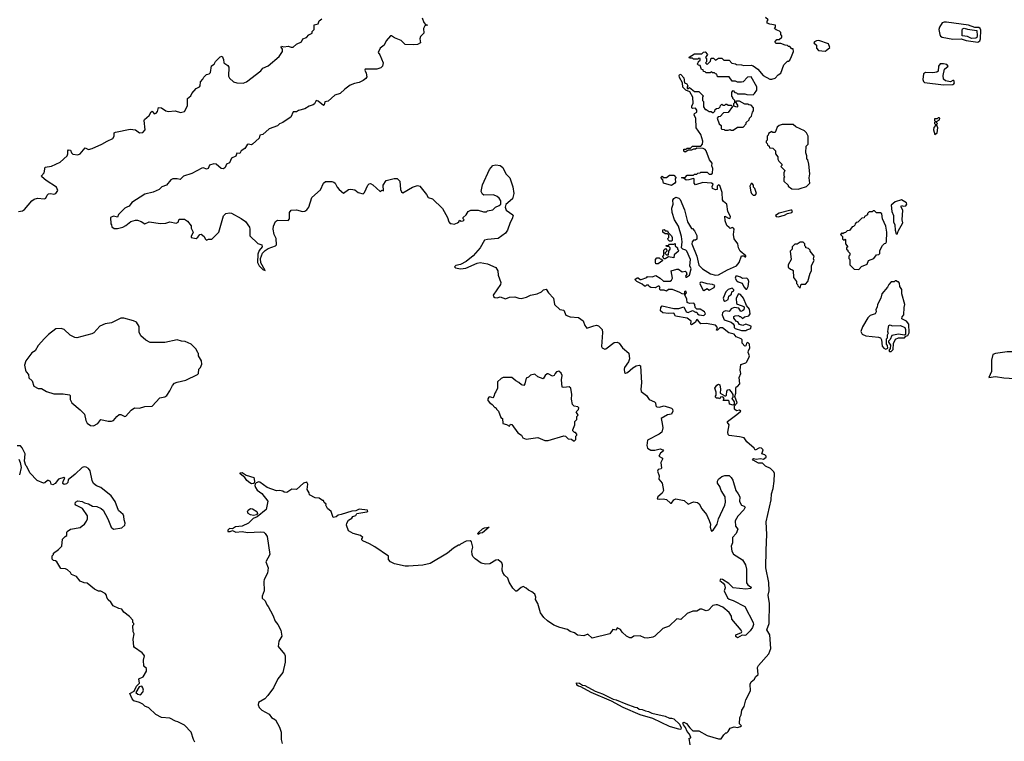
# Model space of a CAD drawing. Extents: x 2240384 to 2404287, y 351326 to 526670.
# Tile 69 of 256: x 2333768 to 2343188, y 399688 to 406588. Entities that reach past the tile are written whole.
import ezdxf

# ---------------------------------------------------------------- set-up
doc = ezdxf.new("R2010")
doc.units = 0

msp = doc.modelspace()

# ---------------------------------------------------------------- linework, layer by layer
at = {"layer": '0CON20XD'}
for points in [[(2334462.3, 405357.7), (2334555, 405396), (2334605, 405427.5), (2334658.3, 405451.7), (2334672.5, 405475), (2334672.5, 405505), (2334685, 405512.5), (2334825, 405540), (2334876.2, 405536.2), (2334915, 405504.4), (2334945, 405508.9), (2334969.2, 405535), (2334958.6, 405625), (2334962, 405635), (2335007.9, 405672.1), (2335025, 405707.5), (2335035, 405712.5), (2335055, 405687.5), (2335072.5, 405695), (2335085, 405710), (2335095, 405747.5), (2335125.9, 405745.9), (2335166.4, 405716.4), (2335189.3, 405709.3), (2335255, 405717.5), (2335305, 405700.8), (2335345, 405711.2), (2335373.8, 405765), (2335374.4, 405835.6), (2335405, 405860), (2335416.4, 405883.6), (2335455, 405928.8), (2335486.7, 405945), (2335493.3, 405955), (2335497.5, 405995), (2335520.7, 406019.3), (2335530.5, 406039.5), (2335555, 406063.8), (2335579.4, 406070.6), (2335595, 406083.3), (2335603.9, 406146.1), (2335627, 406163), (2335642, 406188), (2335685, 406232.5), (2335705, 406237.5), (2335717.1, 406207.1), (2335721.2, 406175), (2335758.5, 406148.5), (2335768, 406135), (2335766.4, 406046.4), (2335775, 406027.5), (2335815, 405993.3), (2335844.1, 405984.1), (2335905, 405980), (2335937.3, 405992.7), (2336075, 406098.8), (2336094, 406125), (2336143.8, 406146.2), (2336250, 406235), (2336282, 406285), (2336280.8, 406305), (2336270, 406325), (2336273.3, 406335), (2336295, 406328.8), (2336335, 406334.3), (2336365.7, 406324.3), (2336384.3, 406325.7), (2336415.5, 406354.5), (2336463.3, 406375), (2336476, 406404), (2336513.1, 406416.9), (2336535, 406444), (2336565, 406460), (2336567.5, 406475), (2336586.7, 406495), (2336585, 406540), (2336625, 406547.5), (2336633.8, 406576.2), (2336657.5, 406595)], [(2337617.5, 406605), (2337635, 406562.5), (2337651.7, 406541.7), (2337670, 406535), (2337645, 406530), (2337630, 406505), (2337635, 406460), (2337603.6, 406426.4), (2337597.5, 406405), (2337602.5, 406365), (2337575, 406350), (2337535, 406346.2), (2337455, 406351.2), (2337418.3, 406388.3), (2337355, 406413.8), (2337325, 406433.3), (2337315, 406432.5), (2337273.8, 406385), (2337253.8, 406345), (2337216.7, 406315), (2337196.7, 406275), (2337212.7, 406252.7), (2337246.7, 406175), (2337240, 406145), (2337223.9, 406126.1), (2337183.9, 406113.9), (2337074.2, 406115.8), (2337071.2, 406105), (2337084, 406075), (2337088.3, 406041.7), (2337080, 406025), (2337053.3, 406005), (2337015, 405986), (2336970.8, 405979.2), (2336929.3, 405960.7), (2336877.5, 405925), (2336835, 405883.3), (2336783.9, 405866.1), (2336719.7, 405810.3), (2336686.7, 405803.3), (2336682.5, 405775), (2336675, 405767.5), (2336625, 405809.2), (2336605, 405816.2), (2336588, 405782), (2336575, 405772.5), (2336538.3, 405761.7), (2336495, 405736.7), (2336435, 405720), (2336415, 405706.7), (2336383.3, 405706.7), (2336362.5, 405655), (2336326.7, 405633.3), (2336286.1, 405603.9), (2336255, 405592.5), (2336235, 405573.3), (2336155, 405543.3), (2336095, 405490), (2336067, 405483), (2336060, 405455), (2335995, 405396.7), (2335985, 405392.5), (2335955, 405397.5), (2335945, 405392.5), (2335922.5, 405355), (2335886.7, 405335), (2335875, 405307.5), (2335845, 405312.5), (2335835, 405282.5), (2335795, 405263.3), (2335775, 405217.5), (2335745, 405207.5), (2335733.1, 405175), (2335718.5, 405161.5), (2335696, 405165), (2335647.7, 405207.7), (2335625, 405210), (2335584.1, 405195.9), (2335572.5, 405165), (2335555, 405160), (2335525, 405172), (2335510.5, 405169.5), (2335415, 405116.7), (2335335, 405092.5), (2335301.7, 405058.3), (2335275, 405066.7), (2335233.6, 405066.4), (2335215, 405057.5), (2335173.8, 405006.2), (2335129.3, 404990.7), (2335102.5, 404965), (2335045, 404937.5), (2334965, 404918.8), (2334839.7, 404840.3), (2334815, 404806.2), (2334794.3, 404795.7), (2334772.5, 404785), (2334713.6, 404726.4), (2334705, 404700), (2334665, 404710), (2334637.5, 404695), (2334640, 404635), (2334647, 404627), (2334648.3, 404608.3), (2334670.7, 404590.7), (2334705, 404591.2), (2334755, 404602.5), (2334785, 404618.8), (2334832.2, 404657.8), (2334875, 404670.8), (2334895, 404671.2), (2334929.5, 404659.5), (2334965, 404636.7), (2335005.9, 404654.1), (2335115, 404638.8), (2335165, 404641.2), (2335205, 404654), (2335265, 404643.3), (2335285, 404652.5), (2335295, 404680), (2335345, 404680), (2335375, 404662.5), (2335407, 404617), (2335407.5, 404595), (2335426.7, 404555), (2335407.5, 404515), (2335410, 404505), (2335455, 404496.7), (2335473.3, 404506.7), (2335492.5, 404535), (2335505, 404536.7), (2335532.5, 404515), (2335541.7, 404491.7), (2335555, 404480), (2335575, 404490), (2335605, 404490), (2335673, 404557), (2335716.4, 404713.6), (2335740, 404735), (2335775, 404742.5), (2335795, 404737.5), (2335888.3, 404688.3), (2335929.5, 404659.5), (2335966.2, 404605), (2335971.2, 404585), (2335968.3, 404521.7), (2336045, 404446.7), (2336085.6, 404435), (2336087.5, 404415), (2336060.6, 404379.4), (2336046.2, 404345), (2336043.4, 404265), (2336058.2, 404235), (2336095, 404198.6), (2336115, 404190), (2336073.8, 404263.8), (2336070.5, 404305), (2336091.2, 404355), (2336115, 404379.5), (2336145, 404400.9), (2336216.7, 404425), (2336223.8, 404435), (2336222.5, 404495), (2336201.2, 404535), (2336192.9, 404585), (2336196, 404615), (2336215, 404657.5), (2336235, 404670), (2336335, 404666.7), (2336348, 404685), (2336350, 404745), (2336365, 404767.5), (2336415, 404771.2), (2336475, 404753.8), (2336495, 404756.2), (2336515, 404768.8), (2336535.7, 404795), (2336563.8, 404886.2), (2336645, 404962), (2336675, 405023.3), (2336695, 405040), (2336755, 405041.2), (2336772.5, 405035), (2336786.7, 405025), (2336806.7, 404985), (2336825, 404963.3)], [(2341093, 406343), (2341051.7, 406361.7), (2341005, 406360), (2340991.7, 406371.7), (2341011.7, 406398.3), (2341035, 406400), (2341058.3, 406421.7), (2341060, 406435), (2341050, 406445), (2341050, 406465), (2341037, 406477), (2341005, 406490), (2340990, 406505), (2341000, 406515), (2341000, 406535), (2340943.6, 406543.6), (2340920, 406555), (2340920, 406575), (2340930, 406585), (2340905, 406610)], [(2342935, 406373.6), (2342955, 406384.3), (2342961.2, 406405), (2342965, 406487.5), (2342958.5, 406505), (2342945, 406512.7), (2342905, 406514.4), (2342845, 406536.8), (2342634.5, 406565.5), (2342614.5, 406565.5), (2342593.3, 406556.7), (2342568.8, 406515), (2342563.3, 406495), (2342570, 406445), (2342578.8, 406428.8), (2342595, 406419.2), (2342695, 406401.1), (2342775, 406403.5), (2342825, 406390), (2342935, 406373.6)], [(2342875, 406409.2), (2342835.8, 406425.8), (2342785, 406433.8), (2342784.3, 406485), (2342789.5, 406500.5), (2342805, 406507.5), (2342835.7, 406495.7), (2342925, 406483.3), (2342930, 406435), (2342925, 406416.7), (2342915, 406412.5), (2342875, 406409.2)], [(2340665, 399827.5), (2340672.5, 399835), (2340653.3, 399855), (2340656.7, 399915), (2340669.3, 399940.7), (2340676.2, 399985), (2340698.3, 400021.7), (2340714.2, 400085), (2340758.8, 400171.2), (2340756.7, 400235), (2340767.5, 400255), (2340798.8, 400281.2), (2340807.5, 400305), (2340832.5, 400325), (2340827, 400393), (2340836.4, 400413.6), (2340935.8, 400524.2), (2340954.4, 400575.6), (2340945.4, 400705), (2340915.6, 400755), (2340937.4, 400815), (2340941.4, 401005), (2340929.6, 401085), (2340938.9, 401125), (2340935.2, 401205.2), (2340907.1, 401345), (2340910.2, 401515), (2340915.7, 401665), (2340909.6, 401785), (2340958.4, 401995), (2340959.5, 402055), (2340976.5, 402105), (2340986.7, 402175), (2340988.3, 402248.3), (2340982.5, 402265), (2340950, 402295), (2340905, 402320), (2340875, 402345.8), (2340835, 402348.2), (2340784, 402375), (2340780, 402385), (2340788.8, 402391.2), (2340815, 402386.9), (2340855, 402390.6), (2340885, 402384), (2340910, 402405), (2340910, 402415), (2340898.3, 402428.3), (2340870, 402435), (2340880, 402475), (2340865, 402490), (2340845, 402492.5), (2340805, 402470), (2340795, 402490), (2340725, 402550), (2340698.3, 402588.3), (2340655, 402600), (2340555, 402612.5), (2340545, 402620), (2340543.3, 402645), (2340556.7, 402715), (2340538.8, 402735), (2340540, 402745), (2340628.9, 402811.1), (2340666.7, 402845), (2340655, 402853.3), (2340625, 402848.8), (2340606.7, 402865), (2340607.5, 402895), (2340632.5, 402925), (2340610, 402985), (2340620, 403015), (2340620, 403065), (2340625, 403080), (2340635, 403080), (2340657.5, 403105), (2340652.5, 403165), (2340667.5, 403205), (2340662.5, 403235), (2340668.3, 403291.7), (2340713.9, 403306.1), (2340725, 403317.5), (2340747.5, 403365), (2340750, 403375), (2340737.5, 403405), (2340740, 403425), (2340753, 403447), (2340750, 403485), (2340735, 403502.5), (2340722.5, 403495), (2340715, 403470), (2340705, 403467.5), (2340681.2, 403495), (2340681.2, 403525), (2340670, 403535), (2340622.5, 403555), (2340605, 403580), (2340554, 403594), (2340491.7, 403641.7), (2340468, 403642), (2340445, 403620), (2340435, 403620), (2340443.3, 403645), (2340425, 403666.2), (2340335, 403684), (2340285, 403680), (2340257.5, 403715), (2340245, 403720), (2340229.3, 403690.7), (2340195, 403670), (2340190, 403675), (2340192.5, 403705), (2340155, 403733.3), (2340043, 403753), (2340025, 403780), (2339975, 403777.5), (2339920, 403785), (2339900, 403805), (2339903.3, 403835), (2339915, 403852.5), (2340025, 403827.5), (2340073, 403827), (2340121.7, 403841.7), (2340143.6, 403793.6), (2340165, 403787.5), (2340205, 403807.5), (2340235, 403790), (2340245, 403790), (2340252.5, 403775), (2340270, 403765), (2340315, 403760), (2340328.8, 403775), (2340318.8, 403795), (2340278.3, 403818.3), (2340245, 403820), (2340230, 403835), (2340228.8, 403865), (2340218.3, 403878.3), (2340175, 403872.5), (2340153.8, 403883.8), (2340151.2, 403915), (2340131.7, 403958.3), (2340146.7, 403975), (2340145, 403987.5), (2340135, 403992.5), (2340127.5, 403985), (2340128.3, 403961.7), (2340105, 403966.2), (2340085, 403980), (2340015, 404006.7), (2339975, 404007.5), (2339955, 403992.5), (2339935, 404000), (2339895, 404000), (2339890, 404015), (2339897, 404027), (2339885, 404040), (2339875, 404040), (2339847.5, 404022.5), (2339805, 404027.5), (2339790, 404035), (2339785, 404050), (2339765, 404050), (2339755, 404040), (2339745, 404040), (2339725, 404060), (2339672.5, 404085), (2339652.5, 404105), (2339675, 404120), (2339685, 404120), (2339703, 404103), (2339715, 404102.5), (2339766.7, 404123.3), (2339775, 404132.5), (2339819.5, 404130.5), (2339855, 404142.5), (2339895, 404117.5), (2339927.5, 404087.5), (2339991.7, 404088.3), (2340003.3, 404096.7), (2340013.6, 404116.4), (2340000, 404185), (2340055, 404203.3), (2340070.7, 404200.7), (2340105, 404177.5), (2340135, 404183.3), (2340145, 404176.7), (2340151.2, 404155), (2340137.5, 404135), (2340140, 404125), (2340147.5, 404125), (2340177.5, 404145), (2340190.9, 404205), (2340180.6, 404235), (2340185.4, 404295), (2340151.5, 404375), (2340142, 404385), (2340112.5, 404395), (2340101.2, 404405), (2340107.8, 404465), (2340101.1, 404515), (2340070, 404615), (2340032.5, 404672.5), (2340010, 404745), (2340006.9, 404785), (2340020, 404825), (2340017.3, 404862.7), (2340025, 404877.5), (2340045, 404890), (2340075, 404882.5), (2340087.7, 404867.7), (2340128.8, 404768.8), (2340158.8, 404655), (2340195, 404590), (2340205, 404590), (2340225, 404570), (2340247.5, 404525), (2340245, 404490), (2340235, 404480), (2340215, 404480), (2340202.5, 404465), (2340200, 404445), (2340247.5, 404325), (2340265, 404240), (2340300, 404205), (2340378.3, 404158.3), (2340425, 404143.8), (2340452.3, 404147.7), (2340538.8, 404195), (2340627.3, 404232.7), (2340652.9, 404265), (2340675, 404330), (2340695, 404330), (2340705, 404320), (2340715, 404320), (2340715, 404330), (2340662.5, 404375), (2340646.7, 404405), (2340637.5, 404445), (2340605, 404492.5), (2340596.7, 404535), (2340603.3, 404585), (2340598.8, 404595), (2340585, 404600), (2340565, 404592.5), (2340555, 404600), (2340535, 404620), (2340517.5, 404665), (2340515, 404710), (2340555, 404686.2), (2340565, 404690), (2340567.5, 404705), (2340544.2, 404754.2), (2340535, 404823.3), (2340500.5, 404850.5), (2340491.2, 404865), (2340490, 404935), (2340465, 405002.5), (2340455, 405007.5), (2340440, 404995), (2340440, 404965), (2340425, 404960), (2340397.5, 404975), (2340393, 404993), (2340402.5, 405015), (2340387.5, 405025), (2340305, 405032), (2340235, 405010), (2340220.6, 405025), (2340220, 405065), (2340215, 405070), (2340170, 405055), (2340145, 405053.8), (2340125, 405070), (2340100, 405075), (2340105, 405080), (2340135, 405080), (2340155, 405100), (2340215, 405100), (2340225, 405110), (2340245, 405110), (2340255, 405120), (2340277, 405123), (2340285, 405130), (2340345, 405130), (2340365, 405110), (2340385, 405110), (2340395, 405120), (2340400, 405165), (2340390.5, 405190.5), (2340393.8, 405215), (2340367.5, 405247.5), (2340335, 405332.5), (2340325, 405347.5), (2340307, 405357), (2340245, 405360), (2340235, 405350), (2340215, 405350), (2340195, 405340), (2340165, 405340), (2340140, 405325), (2340135, 405320), (2340121.7, 405331.7), (2340121.7, 405348.3), (2340145, 405350), (2340155, 405360), (2340185, 405360), (2340205, 405380), (2340285, 405380), (2340301.7, 405398.3), (2340303.3, 405425), (2340285, 405490), (2340240, 405555), (2340235.7, 405645), (2340220, 405675), (2340225, 405690), (2340247, 405703), (2340247, 405723), (2340235, 405742.5), (2340205, 405737.5), (2340197.5, 405745), (2340197.5, 405765), (2340213, 405787), (2340207, 405847), (2340178.3, 405898.3), (2340142.5, 405915), (2340113.9, 405943.9), (2340110, 405985), (2340082, 406035), (2340078.8, 406055), (2340083.3, 406066.7), (2340095, 406062.5), (2340120.7, 406030.7), (2340130, 405985), (2340150, 405975), (2340160, 405955), (2340152.5, 405945), (2340155, 405930), (2340165, 405930), (2340175, 405940), (2340225, 405900), (2340265, 405900), (2340308.3, 405858.3), (2340300, 405845), (2340300, 405815), (2340310, 405805), (2340310, 405755), (2340325, 405730), (2340335, 405730), (2340365, 405710), (2340385, 405710), (2340395, 405700), (2340405, 405700), (2340418.3, 405711.7), (2340421.7, 405728.3), (2340435, 405740), (2340458.3, 405741.7), (2340470, 405755), (2340471.7, 405768.3), (2340485, 405780), (2340495, 405770), (2340515, 405770), (2340525, 405780), (2340535, 405780), (2340545, 405770), (2340575, 405770), (2340588.3, 405758.3), (2340545, 405700), (2340501.7, 405698.3), (2340468.3, 405661.7), (2340451.7, 405658.3), (2340440, 405645), (2340461.7, 405591.7), (2340480, 405575), (2340480, 405545), (2340485, 405540), (2340507, 405537), (2340515, 405530), (2340545, 405530), (2340565, 405537.5), (2340575, 405530), (2340595, 405530), (2340635, 405560), (2340688.3, 405561.7), (2340718.3, 405591.7), (2340720, 405605), (2340748.3, 405631.7), (2340750, 405645), (2340770, 405665), (2340780, 405705), (2340790, 405715), (2340790, 405745), (2340765, 405770), (2340743, 405773), (2340735, 405780), (2340705, 405780), (2340655, 405810), (2340625, 405810), (2340620, 405805), (2340620, 405795), (2340640, 405765), (2340628.3, 405751.7), (2340601.7, 405761.7), (2340600, 405785), (2340610, 405795), (2340610, 405815), (2340590, 405835), (2340590, 405845), (2340580, 405855), (2340580, 405895), (2340595, 405910), (2340611.7, 405891.7), (2340625, 405890), (2340635, 405880), (2340705, 405880), (2340725, 405872.5), (2340785, 405870), (2340798.3, 405881.7), (2340820, 405915), (2340820, 405945), (2340765, 406040), (2340731.7, 406038.3), (2340690, 405995), (2340675, 405990), (2340635, 405990), (2340615, 406000), (2340585, 406000), (2340555, 406040), (2340445, 406040), (2340438.3, 406068.3), (2340425, 406070), (2340415, 406080), (2340395, 406080), (2340385, 406090), (2340375, 406080), (2340335, 406080), (2340325, 406090), (2340311.7, 406091.7), (2340308.3, 406108.3), (2340291.7, 406111.7), (2340278.3, 406148.3), (2340261.7, 406151.7), (2340250, 406165), (2340260, 406175), (2340261.7, 406188.3), (2340278.3, 406201.7), (2340278.3, 406218.3), (2340265, 406220), (2340255, 406210), (2340215, 406210), (2340205, 406220), (2340175, 406220), (2340171.7, 406228.3), (2340225, 406260), (2340295, 406260), (2340311.7, 406278.3), (2340325, 406280), (2340350, 406255), (2340330, 406225), (2340340, 406215), (2340340, 406185), (2340330, 406175), (2340345, 406160), (2340378.3, 406191.7), (2340385, 406220), (2340405, 406220), (2340425, 406200), (2340455, 406220), (2340485, 406220), (2340505, 406200), (2340555, 406200), (2340581.7, 406171.7), (2340617, 406167), (2340625, 406160), (2340675, 406157.5), (2340695, 406150), (2340765, 406152.5), (2340785, 406147.5), (2340830, 406115), (2340880, 406055), (2340945, 406020), (2340965, 406020), (2340995, 406027.5), (2341025, 406060), (2341050, 406075), (2341080, 406155), (2341115, 406190), (2341125, 406190), (2341135, 406200), (2341152.5, 406235), (2341170, 406285), (2341168.3, 406308.3), (2341155, 406310), (2341135, 406330), (2341125, 406330), (2341115, 406340), (2341093, 406343)], [(2341475, 406287.5), (2341485, 406292.5), (2341519.3, 406320.7), (2341505, 406356.7), (2341415, 406388.8), (2341390, 406385), (2341372.5, 406375), (2341367.5, 406365), (2341392.5, 406345), (2341392.5, 406315), (2341411.7, 406291.7), (2341475, 406287.5)], [(2342605, 405964.6), (2342695, 405969.5), (2342706.2, 405973.8), (2342711.5, 405985), (2342705, 406006.2), (2342695, 406007.5), (2342673.9, 405993.9), (2342625, 406004), (2342605, 406020), (2342603.8, 406055), (2342616.7, 406115), (2342650, 406145), (2342640, 406160), (2342605, 406167.1), (2342574, 406165), (2342560, 406145), (2342554.5, 406095.5), (2342543.7, 406086.3), (2342505, 406078.5), (2342435, 406082.9), (2342415, 406070), (2342409.4, 406015), (2342415.6, 405995.6), (2342425, 405988.6), (2342605, 405964.6)], [(2342525, 405490), (2342547.5, 405505), (2342552.5, 405555), (2342540, 405585), (2342550, 405595), (2342540, 405605), (2342540, 405615), (2342568.3, 405631.7), (2342570, 405645), (2342565, 405650), (2342555, 405650), (2342545, 405640), (2342520, 405640), (2342520, 405625), (2342530, 405615), (2342520, 405605), (2342520, 405595), (2342530, 405585), (2342530, 405575), (2342513.3, 405556.7), (2342510, 405535), (2342525, 405490)], [(2341215, 404967.5), (2341235, 404972.5), (2341297, 404993), (2341327.5, 405025), (2341322.5, 405075), (2341326.7, 405115), (2341316.7, 405205), (2341307, 405247), (2341300, 405255), (2341300, 405285), (2341290, 405315), (2341293, 405377), (2341311.7, 405398.3), (2341312.5, 405475), (2341296.1, 405506.1), (2341276.4, 405526.4), (2341195, 405562.5), (2341167, 405587), (2341063, 405587), (2341033, 405577), (2341015, 405560), (2340995, 405510), (2340975, 405510), (2340965, 405520), (2340931.7, 405498.3), (2340930, 405485), (2340920, 405475), (2340920, 405435), (2340910, 405425), (2340910, 405415), (2340920, 405405), (2340921.7, 405391.7), (2340938.3, 405378.3), (2340941.7, 405361.7), (2340975, 405360), (2341000, 405335), (2341000, 405305), (2341020, 405275), (2341020, 405255), (2341030, 405235), (2341060, 405205), (2341060, 405195), (2341050, 405185), (2341090, 405145), (2341080, 405125), (2341080, 405095), (2341090, 405085), (2341080, 405075), (2341080, 405045), (2341120, 405005), (2341120, 404995), (2341155, 404970), (2341215, 404967.5)], [(2333755, 404752.9), (2333795, 404760), (2333815, 404771.4), (2333885, 404856), (2333905, 404872), (2333937.7, 404882.3), (2334005, 404876.2), (2334017.7, 404882.3), (2334030.4, 404909.6), (2334045, 404921.8), (2334065, 404924.6), (2334095, 404918.1), (2334113.8, 404925), (2334132, 404955), (2334120, 404985), (2334020.9, 405050.9), (2333980, 405085), (2333977.5, 405095), (2334001.4, 405125), (2334012, 405178), (2334073.4, 405186.6), (2334156.1, 405223.9), (2334223.3, 405285), (2334230, 405305), (2334227, 405333), (2334235, 405342.5), (2334255, 405340), (2334263.9, 405313.9), (2334275, 405302.5), (2334323, 405297), (2334345.9, 405304.1), (2334395, 405363.3), (2334425, 405347.5), (2334462.3, 405357.7)], [(2336825, 404963.3), (2336865, 404927.5), (2336915, 404963.3), (2336935, 404968.8), (2336975, 404960), (2337005, 404936.7), (2337055, 404922.5), (2337065.9, 404934.1), (2337098.8, 405005), (2337111.7, 405018.3), (2337125, 405020.8), (2337148.1, 405008.1), (2337216.4, 404943.6), (2337233, 404957), (2337248.3, 404951.7), (2337244, 405005), (2337275, 405050), (2337350, 405070), (2337378.8, 405068.8), (2337404, 405045), (2337410, 404965), (2337420.7, 404940.7), (2337433.6, 404933.6), (2337525, 404986.2), (2337575, 405003.3), (2337595, 404997.5), (2337660, 404915), (2337675, 404886.7), (2337716.1, 404876.1), (2337813, 404783), (2337862.5, 404695), (2337873.9, 404653.9), (2337885, 404640), (2337895, 404637.5), (2337925, 404634), (2337955.8, 404644.2), (2337970, 404655), (2337975, 404670), (2337992.5, 404662.5), (2338010, 404665), (2338020, 404675), (2338010, 404685), (2338010, 404695), (2338039.3, 404720.7), (2338060, 404755), (2338085, 404767.5), (2338155, 404767.5), (2338205, 404750), (2338235, 404750), (2338245, 404760), (2338295, 404770), (2338320, 404795), (2338355, 404810), (2338370, 404825), (2338370, 404855), (2338355, 404880), (2338335, 404897.5), (2338301.7, 404911.7), (2338208.3, 404908.3), (2338195, 404920), (2338182.5, 404945), (2338195, 405010), (2338263.3, 405155), (2338295, 405193.3), (2338325, 405201.2), (2338365, 405194), (2338390, 405175), (2338420, 405115), (2338458, 405075), (2338485, 404990), (2338496.7, 404925), (2338482.5, 404875), (2338420.7, 404819.3), (2338412.5, 404795), (2338422.5, 404765), (2338485, 404722.5), (2338488.8, 404715), (2338481.2, 404685), (2338461.2, 404648.8), (2338436.2, 404575), (2338415, 404546.7), (2338345, 404496.2), (2338242.7, 404487.3), (2338215, 404478.8), (2338173.8, 404405), (2338105, 404330), (2338041.2, 404275), (2337985, 404247.8), (2337941.7, 404238.3), (2337928, 404225), (2337937.5, 404215), (2337984.2, 404205.8), (2338037.3, 404212.7), (2338145, 404259.2), (2338175, 404266), (2338245, 404253.8), (2338325, 404217.5), (2338342.5, 404185), (2338346.7, 404145), (2338372.5, 404075), (2338366.7, 404055), (2338299.2, 403955), (2338301.7, 403941.7), (2338315, 403930), (2338335, 403928), (2338365, 403936.7), (2338415, 403920), (2338455, 403933.3), (2338505, 403936.7), (2338543.6, 403923.6), (2338565, 403923.3), (2338616.4, 403933.6), (2338655, 403952.5), (2338720, 403965), (2338760, 403985), (2338780, 404005), (2338805, 404010), (2338827.5, 403975), (2338873.6, 403923.6), (2338883.9, 403863.9), (2338936.4, 403816.4), (2338975, 403810), (2338993.9, 403763.9), (2339035, 403746.7), (2339115, 403741.2), (2339158.8, 403708.8), (2339174, 403665), (2339195, 403638.8), (2339260.8, 403659.2), (2339285, 403665.8), (2339305, 403660), (2339340, 403625), (2339344.1, 403595.9), (2339334, 403464), (2339340.7, 403450.7), (2339365, 403438.8), (2339375, 403441.2), (2339455, 403500), (2339485, 403503.3), (2339505, 403493.3), (2339535, 403450), (2339595, 403397.5), (2339603.1, 403345), (2339591.5, 403315), (2339555, 403262.9), (2339550.5, 403245), (2339555, 403212.7), (2339565, 403207.8), (2339584.5, 403215), (2339635, 403259.6), (2339665, 403277.1), (2339695, 403285.5), (2339707.8, 403277.8), (2339717.5, 403115), (2339710, 403055), (2339715, 403032), (2339763.9, 402993.9), (2339790, 402955), (2339842.5, 402935), (2339850, 402925), (2339853.8, 402895), (2339862.5, 402885), (2339885, 402884.2), (2339935, 402895.8), (2340003.9, 402873.9), (2340013.3, 402865), (2340016.2, 402845), (2340003.9, 402816.1), (2339965, 402808.9), (2339904.4, 402775), (2339914.7, 402725), (2339921.6, 402685), (2339910.5, 402645), (2339885, 402622.9), (2339773.3, 402566.7), (2339767.7, 402515), (2339775, 402492.1), (2339805, 402470.4), (2339845, 402470.5), (2339895, 402484.2), (2339922.5, 402475), (2339926.7, 402465), (2339897.8, 402442.2), (2339882.5, 402415), (2339916.7, 402395), (2339917.5, 402385), (2339902.5, 402355), (2339909.3, 402300.7), (2339906.2, 402293.8), (2339875, 402286.7), (2339868.8, 402271.2), (2339887.5, 402225), (2339883.8, 402195), (2339916, 402155), (2339928, 402085), (2339915, 402058.8), (2339872.5, 402025), (2339866.7, 402006.7), (2339885, 402001.9), (2339925, 402006.9), (2339955, 401998.6), (2339995, 401966), (2340005, 401966.2), (2340025, 401996.7), (2340045, 402006.2), (2340125, 401991.4), (2340165, 401956), (2340215, 401978), (2340251.7, 401971.7), (2340268.5, 401958.5), (2340295, 401910), (2340339.2, 401855), (2340365, 401800), (2340375.8, 401765), (2340374.4, 401735.6), (2340382.5, 401702.5), (2340387.5, 401697.5), (2340404.2, 401705.8), (2340442, 401765), (2340454, 401815), (2340516, 401945), (2340520.8, 401975), (2340517.1, 402025), (2340478.9, 402085), (2340465.8, 402125), (2340445.8, 402155), (2340445.7, 402175), (2340454.4, 402195), (2340485, 402218.2), (2340515, 402229.5), (2340555, 402228.6), (2340575, 402211.4), (2340590.9, 402185), (2340619.6, 402085), (2340642.9, 402055), (2340656.4, 402025), (2340655, 401981.2), (2340675, 401945.7), (2340700.8, 401935), (2340707.8, 401925), (2340695, 401900), (2340640.2, 401839.8), (2340614, 401795), (2340615.9, 401745.9), (2340640, 401715), (2340624, 401675), (2340588.6, 401635), (2340586.2, 401585), (2340574.2, 401555), (2340580.5, 401505), (2340597.2, 401477.2), (2340681.9, 401421.9), (2340710.9, 401375), (2340721.8, 401335), (2340723.1, 401203.1), (2340733.8, 401183.8), (2340760, 401165), (2340766, 401155), (2340761.7, 401148.3), (2340715, 401140.8), (2340595, 401155.8), (2340553.8, 401195), (2340493.3, 401235), (2340472.2, 401237.8), (2340466, 401225), (2340500, 401200), (2340510.6, 401185), (2340518.8, 401155), (2340506.7, 401125), (2340540.7, 401060.7), (2340556.4, 401046.4), (2340595, 401033.3), (2340705.8, 400975), (2340785.8, 400825), (2340790, 400805), (2340779.4, 400775), (2340757, 400743), (2340715, 400702.5), (2340705, 400698), (2340678.8, 400701.2), (2340635, 400676.7), (2340620.5, 400690.5), (2340621.2, 400705), (2340673, 400727), (2340677.5, 400735), (2340670.7, 400750.7), (2340582.5, 400855), (2340577.5, 400885), (2340555, 400920), (2340495, 400970), (2340445, 400992.5), (2340431.7, 400991.7), (2340400, 400985), (2340359.3, 400940.7), (2340335, 400936.7), (2340295, 400952.5), (2340278.3, 400951.7), (2340247, 400933), (2340208.3, 400931.7), (2340155, 400910), (2340095, 400852.5), (2340055, 400857.5), (2339980.5, 400789.5), (2339922.5, 400765), (2339845.8, 400694.2), (2339825, 400684), (2339775, 400674), (2339745, 400676.7), (2339705.8, 400695.8), (2339645, 400692.5), (2339621.7, 400678.3), (2339605, 400678), (2339575, 400691.9), (2339531.2, 400731.2), (2339515, 400757.5), (2339485, 400772.5), (2339475, 400750), (2339442.7, 400757.3), (2339413.3, 400716.7), (2339245, 400674), (2339205, 400713.3), (2339165, 400696.7), (2339105, 400703.3), (2339075, 400726.2), (2339035, 400738.8), (2339007.9, 400757.9), (2338935, 400774.2), (2338878.3, 400798.3), (2338818.7, 400838.7), (2338782.6, 400872.6), (2338750.8, 400915), (2338724, 401005), (2338704.2, 401044.2), (2338706, 401065), (2338695, 401093.3), (2338667.3, 401117.3), (2338635, 401132), (2338615, 401151.2), (2338585, 401167.5), (2338565, 401159.2), (2338525, 401123.3), (2338515, 401122.5), (2338485, 401152.5), (2338450.5, 401210.5), (2338437.5, 401247.5), (2338407.5, 401275), (2338391.7, 401301.7), (2338383.3, 401325), (2338386.7, 401375), (2338380, 401395), (2338345, 401423.3), (2338325, 401421.2), (2338265, 401386), (2338225, 401380.8), (2338182.3, 401392.3), (2338125, 401432.5), (2338103.9, 401453.9), (2338096.7, 401475), (2338092.5, 401505), (2338102.5, 401545), (2338089.2, 401595), (2338076.7, 401605), (2338039.6, 401600.4), (2337986.2, 401573.8), (2337975, 401562.5), (2337965, 401562.5), (2337920, 401535), (2337862.5, 401485), (2337695, 401389.2), (2337625, 401372.5), (2337488.3, 401361.7), (2337455, 401361.2), (2337353.9, 401383.9), (2337315, 401402.5), (2337297.5, 401425), (2337296.4, 401456.4), (2337165, 401546.7), (2337115, 401576.7), (2337050, 401605), (2337040, 401615), (2337040, 401625), (2337050, 401635), (2337030, 401655), (2336960, 401675), (2336915, 401700), (2336893.3, 401755), (2336896.7, 401775), (2336915, 401802.5), (2336945, 401822.5), (2336954.1, 401835.9), (2336982.5, 401847.5), (2336995, 401866.7), (2337089.7, 401880.3), (2337100, 401885), (2337097, 401897), (2337015, 401906.4), (2336985, 401892), (2336945, 401888.8), (2336845, 401855.7), (2336815, 401851.2), (2336795, 401832.5), (2336767, 401827), (2336747.5, 401885), (2336712.5, 401915), (2336697.5, 401945), (2336700, 401955), (2336681.7, 401971.7), (2336675, 401990), (2336665, 401990), (2336631.7, 402011.7), (2336595, 402016.7), (2336540, 402045), (2336537.5, 402065), (2336517.5, 402095), (2336523.8, 402145), (2336516.4, 402166.4), (2336482.5, 402155), (2336415, 402096.7), (2336371.7, 402098.3), (2336325, 402067.5), (2336298.3, 402068.3), (2336285, 402080), (2336255, 402086.7), (2336223.9, 402083.9), (2336135, 402113.8), (2336065, 402166.2), (2336055, 402168.8), (2336030.2, 402159.8), (2336020.7, 402149.3), (2336019.1, 402135), (2336023.6, 402113.6), (2336038.6, 402088.6), (2336085, 402057.8), (2336143.3, 401985), (2336127.5, 401905), (2336040, 401835), (2336001.2, 401818.8), (2335957, 401773), (2335895, 401744.2), (2335831.9, 401738.1), (2335805, 401718), (2335775, 401722.9), (2335758.8, 401705), (2335760, 401695), (2335783, 401693), (2335805, 401702), (2335835, 401686.4), (2335895, 401694.3), (2335945.9, 401684.1), (2336075, 401690), (2336105, 401686.7), (2336117.5, 401675), (2336136.7, 401645), (2336162.5, 401475), (2336122.5, 401405), (2336146.7, 401345), (2336138.8, 401295), (2336107.5, 401235), (2336102.5, 401215), (2336106.7, 401125), (2336086.7, 401075), (2336087.5, 401055), (2336115, 401030), (2336131.7, 400991.7), (2336146.1, 400976.1), (2336190, 400895), (2336213.3, 400835), (2336236.7, 400805), (2336265, 400750), (2336276.1, 400693.9), (2336247.5, 400645), (2336240, 400595), (2336300.7, 400520.7), (2336306.7, 400505), (2336308.8, 400445), (2336286.2, 400345), (2336236.7, 400285), (2336195, 400200), (2336142.5, 400125), (2336112.5, 400095), (2336052.3, 400057.7), (2336048, 400035), (2336059.7, 400009.7), (2336083.8, 399985), (2336155, 399946.7), (2336177.5, 399915), (2336213.9, 399893.9), (2336254.2, 399824.2), (2336270.8, 399775), (2336270.8, 399705), (2336279.2, 399665)], [(2340005, 405003.3), (2339927.5, 405025), (2339920, 405055), (2339901.7, 405078.3), (2339915, 405090), (2339925, 405080), (2339955, 405080), (2339985, 405100), (2340025, 405100), (2340050, 405075), (2340040, 405065), (2340044, 405035), (2340036.4, 405023.6), (2340005, 405003.3)], [(2340805, 404910), (2340817.5, 404925), (2340800, 404975), (2340790, 404985), (2340790, 405005), (2340775, 405020), (2340765, 405020), (2340752.5, 404995), (2340763, 404943), (2340770, 404925), (2340785, 404910), (2340805, 404910)], [(2342165, 404540), (2342173.3, 404566.7), (2342217.5, 404645), (2342212.5, 404675), (2342217.5, 404765), (2342200, 404795), (2342200, 404805), (2342205, 404810), (2342225, 404803.3), (2342245, 404806.7), (2342256.7, 404825), (2342253.3, 404835), (2342205, 404865.6), (2342143.8, 404845), (2342106.2, 404815), (2342113.4, 404753.4), (2342128, 404715), (2342129.2, 404655), (2342141.9, 404625), (2342144, 404575), (2342155, 404540), (2342165, 404540)], [(2341025, 404704), (2341085, 404717.5), (2341115, 404734), (2341155, 404743.8), (2341162, 404755), (2341156, 404765), (2341145, 404766.4), (2341035, 404736.9), (2341000, 404715), (2341006.2, 404706.2), (2341025, 404704)], [(2341795, 404200), (2341821.7, 404228.3), (2341875, 404250), (2341890, 404285), (2341940, 404305), (2341965, 404340), (2341988.3, 404341.7), (2341997, 404353), (2341998.3, 404381.7), (2342021.7, 404428.3), (2342043, 404447), (2342055, 404450), (2342061.2, 404465), (2342065.4, 404555.4), (2342054.2, 404614.2), (2342023, 404683), (2342015, 404730), (2342005, 404740), (2341965, 404740), (2341945, 404760), (2341935, 404760), (2341925, 404750), (2341895, 404750), (2341880, 404735), (2341878.3, 404721.7), (2341850, 404705), (2341848.3, 404691.7), (2341825, 404690), (2341788.3, 404651.7), (2341771.7, 404648.3), (2341760, 404635), (2341758.3, 404621.7), (2341745, 404610), (2341731.7, 404608.3), (2341708.3, 404571.7), (2341685, 404570), (2341668.3, 404551.7), (2341655, 404550), (2341645, 404540), (2341635, 404550), (2341620, 404535), (2341640, 404515), (2341641.7, 404491.7), (2341655, 404480), (2341665, 404490), (2341670, 404485), (2341670, 404445), (2341690, 404415), (2341680, 404405), (2341680, 404395), (2341690, 404385), (2341690, 404375), (2341710, 404355), (2341710, 404335), (2341700, 404325), (2341700, 404305), (2341710, 404295), (2341710, 404245), (2341751.7, 404201.7), (2341795, 404200)], [(2340005, 404470), (2339985, 404470), (2339971.7, 404481.7), (2339970, 404495), (2339980, 404505), (2339978.3, 404528.3), (2339965, 404540), (2339945, 404540), (2339920, 404555), (2339921.7, 404578.3), (2339935, 404580), (2339945, 404570), (2339965, 404570), (2339971.7, 404551.7), (2340005, 404520), (2340010, 404505), (2340010, 404475), (2340005, 404470)], [(2339945, 404300), (2339931.7, 404301.7), (2339922.5, 404322.5), (2339930, 404335), (2339930, 404385), (2339948.3, 404398.3), (2339960, 404385), (2339960, 404375), (2339940, 404355), (2339955, 404340), (2339975, 404340), (2339980, 404375), (2339990, 404395), (2339990, 404405), (2339978.3, 404418.3), (2339955, 404420), (2339951.7, 404428.3), (2339975, 404430), (2339985, 404440), (2340025, 404440), (2340038.3, 404448.3), (2340040, 404425), (2340060, 404405), (2340060, 404395), (2340070, 404385), (2340068.3, 404371.7), (2340031.2, 404338.8), (2340025, 404310), (2339975, 404320), (2339945, 404300)], [(2341235, 404020), (2341245, 404060), (2341285, 404060), (2341310, 404085), (2341330, 404165), (2341342.5, 404185), (2341343, 404237), (2341370, 404285), (2341362.5, 404302.5), (2341370, 404325), (2341330, 404375), (2341330, 404385), (2341315, 404400), (2341290, 404405), (2341290, 404415), (2341280, 404425), (2341280, 404445), (2341265, 404460), (2341235, 404460), (2341205, 404440), (2341185, 404440), (2341160, 404415), (2341160, 404395), (2341140, 404375), (2341147.5, 404295), (2341120, 404245), (2341121.7, 404221.7), (2341141.7, 404201.7), (2341155, 404200), (2341168.3, 404188.3), (2341173, 404123), (2341200, 404085), (2341200, 404065), (2341210, 404055), (2341211.7, 404041.7), (2341235, 404020)], [(2339875, 404252.5), (2339855, 404252.5), (2339850, 404265), (2339850, 404295), (2339865, 404310), (2339885, 404310), (2339895, 404300), (2339908.3, 404298.3), (2339920, 404285), (2339875, 404252.5)], [(2340725, 404010), (2340737.5, 404035), (2340742.5, 404085), (2340737.5, 404105), (2340725, 404116.2), (2340685, 404112.5), (2340665, 404126.7), (2340635, 404136.7), (2340620, 404135), (2340612.5, 404115), (2340627.5, 404095), (2340642.3, 404082.3), (2340679.3, 404069.3), (2340695, 404032.5), (2340715, 404012.5), (2340725, 404010)], [(2340315, 403997.5), (2340345, 404017.5), (2340365, 404002.5), (2340411.7, 404028.3), (2340418, 404045), (2340395.4, 404055.4), (2340345, 404061.4), (2340295, 404078.6), (2340278.8, 404075), (2340276.7, 404065), (2340305, 404003.3), (2340315, 403997.5)], [(2342105, 403414.4), (2342126.5, 403435), (2342127, 403493), (2342148.6, 403531.4), (2342175, 403544.7), (2342233.6, 403546.4), (2342247, 403563), (2342265, 403568), (2342276.9, 403595), (2342275, 403676.7), (2342253.8, 403703.8), (2342208.3, 403728.3), (2342210, 403745), (2342227.5, 403765), (2342230, 403835), (2342237.5, 403865), (2342207, 403967), (2342206.4, 404006.4), (2342190, 404035), (2342187, 404067), (2342175, 404080), (2342165, 404080), (2342155, 404090), (2342145, 404090), (2342135, 404080), (2342105, 404080), (2342082.5, 404055), (2342070.7, 404029.3), (2342016.7, 403965), (2342005.9, 403924.1), (2341974, 403865), (2341971.7, 403838.3), (2341960, 403815), (2341962.5, 403795), (2341952.5, 403775), (2341905, 403759.5), (2341881.6, 403738.4), (2341830, 403650), (2341815.4, 403605), (2341829.8, 403579.8), (2341863.7, 403563.7), (2341983.4, 403553.4), (2342003.8, 403545), (2342012.2, 403525), (2342018.9, 403465), (2342035, 403445.7), (2342055, 403437.5), (2342073, 403447), (2342071.7, 403471.7), (2342062.5, 403485), (2342062.5, 403535), (2342070, 403545), (2342070, 403575), (2342080, 403595), (2342074, 403604), (2342078.3, 403628.3), (2342083.3, 403665), (2342095, 403670), (2342115, 403660), (2342195, 403662.5), (2342237.5, 403645), (2342242.5, 403625), (2342241.7, 403578.3), (2342235, 403570), (2342175, 403580), (2342111.7, 403568.3), (2342095, 403530), (2342080, 403515), (2342080, 403505), (2342100, 403475), (2342097, 403443), (2342083.8, 403425), (2342090, 403415), (2342105, 403414.4)], [(2340715, 403616.7), (2340725, 403623.3), (2340763.9, 403636.1), (2340765, 403656.7), (2340715, 403676.7), (2340686.2, 403663.8), (2340655, 403672.5), (2340638.3, 403698.3), (2340625, 403702.5), (2340600, 403735), (2340601.7, 403748.3), (2340613, 403757), (2340645, 403760), (2340655, 403750), (2340665, 403750), (2340685, 403730), (2340703, 403747), (2340742.7, 403757.3), (2340757.1, 403775), (2340749.6, 403819.6), (2340722.5, 403855), (2340694, 403925), (2340665, 403960), (2340645, 403966.7), (2340622.5, 403925), (2340627.5, 403875), (2340636.4, 403866.4), (2340696.4, 403846.4), (2340700, 403835), (2340695, 403812.5), (2340685, 403802.5), (2340668.3, 403798.3), (2340648.6, 403828.6), (2340605, 403836.2), (2340575.5, 403824.5), (2340555, 403797.5), (2340525, 403803.8), (2340505, 403798.8), (2340493.3, 403785), (2340490, 403765), (2340508, 403718), (2340576.1, 403696.1), (2340595, 403680), (2340602.5, 403665), (2340602.5, 403645), (2340613.9, 403633.9), (2340675, 403616.7), (2340715, 403616.7)], [(2340515, 403896.7), (2340525, 403900), (2340547, 403913), (2340553.8, 403945), (2340577, 403963), (2340580, 403985), (2340600, 403995), (2340600, 404005), (2340585, 404020), (2340545, 404007.5), (2340522.9, 403987.1), (2340499.2, 403925), (2340505, 403902.5), (2340515, 403896.7)], [(2334475, 402704), (2334515, 402726.7), (2334545, 402763.3), (2334615, 402748), (2334645, 402748), (2334665, 402756.2), (2334695.8, 402794.2), (2334718.3, 402811.7), (2334735, 402813.3), (2334775, 402793.3), (2334785, 402796.7), (2334833.8, 402855), (2334865, 402876.2), (2334915, 402874.2), (2334965, 402888.1), (2335036.7, 402893.3), (2335109.5, 402970.5), (2335157.3, 402982.7), (2335175.9, 402994.1), (2335205, 403037.5), (2335229.3, 403090.7), (2335249.3, 403110.7), (2335275, 403123.3), (2335357.7, 403142.3), (2335470, 403195), (2335480, 403205), (2335483, 403247), (2335497, 403263), (2335510, 403295), (2335507, 403327), (2335480, 403375), (2335480, 403395), (2335471.7, 403401.7), (2335457, 403437), (2335410, 403485), (2335351.7, 403511.7), (2335315, 403512.5), (2335275, 403526.7), (2335155, 403500), (2335015, 403502.5), (2334975, 403522.5), (2334927.5, 403565), (2334910.7, 403600.7), (2334912.5, 403655), (2334886.4, 403696.4), (2334858.3, 403708.3), (2334765, 403733.3), (2334735, 403733.3), (2334645, 403688), (2334585, 403680), (2334535, 403658), (2334476.2, 403595), (2334456.6, 403583.4), (2334315, 403546.2), (2334295, 403548.8), (2334251.2, 403571.2), (2334195, 403626.2), (2334163.6, 403636.4), (2334115, 403632.5), (2334042.3, 403577.7), (2334005, 403540), (2333945, 403473.3), (2333915, 403422.5), (2333885, 403402.5), (2333826.7, 403325), (2333812.5, 403285), (2333823.3, 403235), (2333829.3, 403219.3), (2333852.5, 403195), (2333855, 403162.5), (2333885.8, 403135.8), (2333902.5, 403085), (2333945, 403062.5), (2333975, 403062.5), (2334025, 403031.2), (2334095, 403008.8), (2334185, 403011.2), (2334245, 403000), (2334250, 402995), (2334250, 402955), (2334266.2, 402925), (2334346.8, 402856.8), (2334387.5, 402815), (2334402, 402755), (2334415, 402730), (2334445, 402706.2), (2334475, 402704)], [(2343305, 403137.5), (2343315, 403143.8), (2343321.5, 403165), (2343298.1, 403195), (2343308.7, 403231.3), (2343313.3, 403295), (2343310, 403375), (2343300.5, 403400.5), (2343275, 403411.3), (2343215, 403412.1), (2343102.5, 403395), (2343078, 403385), (2343067.3, 403332.7), (2343066.9, 403225), (2343040, 403165), (2343105, 403174.4), (2343185, 403161.8), (2343285, 403157.8), (2343305, 403137.5)], [(2339075, 402560), (2339090, 402575), (2339090, 402605), (2339100, 402615), (2339100, 402625), (2339085, 402640), (2339075, 402640), (2339060, 402655), (2339060, 402665), (2339080, 402715), (2339080, 402745), (2339100, 402765), (2339100, 402795), (2339110, 402805), (2339093, 402837), (2339115, 402860), (2339117.5, 402877.5), (2339107, 402887), (2339071.7, 402891.7), (2339058.3, 402908.3), (2339048.3, 402958.3), (2339050.6, 403005), (2339042.5, 403065), (2339025, 403076.7), (2338975, 403070), (2338957.5, 403075), (2338953.3, 403145), (2338959.2, 403185), (2338948.8, 403208.8), (2338925, 403226.7), (2338905, 403220), (2338890, 403205), (2338883, 403187), (2338865, 403177.5), (2338825, 403202.5), (2338815, 403202.5), (2338793.9, 403186.1), (2338775, 403152.5), (2338725, 403172.5), (2338695, 403197.5), (2338655, 403190), (2338635, 403170), (2338615, 403160), (2338602.5, 403105), (2338591.7, 403088.3), (2338567.5, 403095), (2338545, 403120), (2338513.9, 403133.9), (2338475, 403166.2), (2338395, 403166.7), (2338373.9, 403156.1), (2338340, 403125), (2338340, 403065), (2338325, 403030), (2338313, 403017), (2338305.9, 402984.1), (2338295, 402971.2), (2338265, 402982.5), (2338255, 402977.5), (2338247, 402963), (2338247.5, 402945), (2338265, 402922.5), (2338289.3, 402909.3), (2338315, 402880), (2338325, 402880), (2338330, 402865), (2338350, 402845), (2338370, 402785), (2338386.7, 402775), (2338390, 402725), (2338425.9, 402715.9), (2338455, 402700), (2338465, 402720), (2338475.8, 402715.8), (2338535, 402637.5), (2338567.5, 402615), (2338580.7, 402590.7), (2338615, 402576.7), (2338725, 402593.3), (2338793.6, 402563.6), (2338823, 402563), (2338975, 402610), (2338990, 402605), (2339015, 402580), (2339047, 402577), (2339065, 402560), (2339075, 402560)], [(2340595, 402902.5), (2340560, 402910), (2340555, 402940), (2340547, 402947), (2340500, 402945), (2340507.5, 402965), (2340495, 402980), (2340471.7, 402978.3), (2340465, 402962.5), (2340455, 402970), (2340435, 402970), (2340421.7, 402981.7), (2340431.7, 402998.3), (2340432.5, 403025), (2340420, 403065), (2340437, 403093), (2340455, 403103.3), (2340465, 403097.5), (2340473.3, 403055), (2340470, 403015), (2340515, 402990), (2340525, 402990), (2340531.7, 402998.3), (2340532.5, 403035), (2340541.7, 403048.3), (2340555, 403050), (2340575, 403030), (2340590, 403005), (2340590, 402975), (2340580, 402965), (2340603.6, 402933.6), (2340602.5, 402907.5), (2340595, 402902.5)], [(2335445, 399680), (2335430, 399705), (2335407.5, 399775), (2335345, 399842.5), (2335280, 399875), (2335259.3, 399879.3), (2335205, 399910), (2335125, 399913.8), (2335070, 399945), (2335005, 400007.5), (2334965, 400022.5), (2334945, 400042.5), (2334915, 400057.5), (2334860, 400075), (2334843.9, 400093.9), (2334822.5, 400145), (2334861.7, 400168.3), (2334883.9, 400213.9), (2334913.3, 400245), (2334907.5, 400285), (2334950, 400305), (2334981.7, 400358.3), (2334982.5, 400375), (2334980, 400385), (2334957, 400407), (2334953.6, 400463.6), (2334961.2, 400505), (2334956.2, 400515), (2334938.8, 400535), (2334865, 400583.8), (2334858.8, 400595), (2334852.5, 400665), (2334862.5, 400715), (2334852.5, 400735), (2334850, 400795), (2334860, 400805), (2334860, 400815), (2334850, 400825), (2334850, 400845), (2334820, 400880), (2334763.3, 400923.3), (2334745, 400952.5), (2334715, 400957.5), (2334663.6, 400983.6), (2334639.3, 401019.3), (2334615, 401040), (2334603, 401063), (2334600, 401085), (2334585, 401100), (2334545, 401122.5), (2334523, 401123), (2334485, 401142.5), (2334415, 401200), (2334383.9, 401203.9), (2334345, 401220), (2334313, 401263), (2334265, 401282.5), (2334253, 401303), (2334225, 401327.5), (2334205, 401337.5), (2334161.2, 401341.2), (2334123, 401403), (2334111.7, 401411.7), (2334090, 401415), (2334078.3, 401428.3), (2334078.3, 401461.7), (2334090, 401475), (2334090, 401485), (2334138.9, 401521.1), (2334170, 401555), (2334178.3, 401621.7), (2334202.5, 401647.5), (2334220, 401655), (2334217.5, 401685), (2334222.5, 401695), (2334255, 401716.7), (2334345, 401732.5), (2334365, 401746.7), (2334387.5, 401765), (2334406.1, 401793.9), (2334416.7, 401815), (2334416.7, 401845), (2334367.5, 401915), (2334304.2, 401944.2), (2334298, 401955), (2334301.2, 401975), (2334325, 401987.5), (2334365, 401982), (2334387.3, 401967.3), (2334427.6, 401957.6), (2334465, 401936.7), (2334505, 401933.3), (2334547.5, 401915), (2334565, 401897.5), (2334610, 401815), (2334643.9, 401733.9), (2334665, 401717.5), (2334745, 401730), (2334772.5, 401755), (2334777.5, 401775), (2334767.5, 401805), (2334765, 401840), (2334756.4, 401856.4), (2334713.9, 401893.9), (2334680.7, 401980.7), (2334642.5, 402035), (2334544.1, 402114.1), (2334501.7, 402131.7), (2334473.2, 402153.2), (2334460.9, 402180.9), (2334441.2, 402275), (2334425, 402296.7), (2334405, 402310), (2334385, 402313.3), (2334364.2, 402305.8), (2334299.5, 402240.5), (2334230.8, 402189.2), (2334227.7, 402162.3), (2334215, 402148.8), (2334193.8, 402143.8), (2334181.2, 402151.2), (2334184.3, 402175.7), (2334200, 402205), (2334188.8, 402208.8), (2334138, 402195), (2334108.8, 402151.2), (2334085, 402140), (2334067.5, 402145), (2334062.3, 402172.3), (2334045, 402182.5), (2334035, 402182), (2334009.7, 402160.3), (2333995, 402157.5), (2333935, 402182.2), (2333864.4, 402254.4), (2333836.7, 402315), (2333826.1, 402326.1), (2333812.5, 402365), (2333820, 402435), (2333792.5, 402495), (2333775, 402512.5), (2333745, 402512.5)], [(2333760, 402385), (2333773.3, 402355), (2333781.2, 402305), (2333765.8, 402235)], [(2335985, 402149.3), (2335968.5, 402158.5), (2335942, 402182), (2335921.2, 402211.2), (2335877.1, 402245), (2335876, 402255), (2335895, 402257.5), (2335935, 402231.4), (2336008.6, 402208.6), (2336015.8, 402174.2), (2336012.1, 402157.9), (2336005, 402153.1), (2335985, 402149.3)], [(2336005, 401847.8), (2335975, 401853.5), (2335954.4, 401865), (2335947.3, 401885), (2335953.2, 401896.8), (2335975, 401913.3), (2335995, 401911.8), (2336035.8, 401885), (2336042, 401865), (2336035, 401853.3), (2336005, 401847.8)], [(2338155, 401664.2), (2338150.8, 401675), (2338155, 401681.2), (2338195, 401718.2), (2338215, 401727.6), (2338260, 401735), (2338195, 401681.8), (2338172.7, 401677.3), (2338155, 401664.2)], [(2334925, 400132), (2334945, 400156), (2334950.9, 400175), (2334947.5, 400197.5), (2334935, 400213.8), (2334912.5, 400207.5), (2334880, 400155), (2334898, 400138), (2334925, 400132)], [(2340085, 399801.2), (2339985, 399827.8), (2339825, 399905.6), (2339705, 399940), (2339540.7, 400010.7), (2339430.3, 400070.3), (2339234.6, 400154.6), (2339138.1, 400208.1), (2339115, 400213.5), (2339100, 400225), (2339094.3, 400245.7), (2339125, 400243.5), (2339153, 400223), (2339175, 400221.1), (2339275, 400167.3), (2339345, 400140.9), (2339445, 400090), (2339475, 400084.6), (2339566, 400046), (2339653, 400013), (2339675, 400010), (2339695, 399996), (2339725, 399992.2), (2339755, 399977.5), (2339785, 399971.4), (2339815, 399956), (2339945, 399926.7), (2339985, 399907.5), (2340005, 399910), (2340025, 399903.3), (2340080.7, 399850.7), (2340098, 399815), (2340095, 399803.3), (2340085, 399801.2)], [(2340183.8, 399655), (2340172.5, 399717.5), (2340190, 399720), (2340190, 399725), (2340176.7, 399755), (2340152.7, 399782.7), (2340138.3, 399818.3), (2340117.5, 399845), (2340113.8, 399865), (2340120.8, 399869.2), (2340147.1, 399857.1), (2340178.6, 399815), (2340208.7, 399788.7), (2340266.4, 399786.4), (2340345, 399741.5), (2340455, 399710), (2340478.8, 399711.2), (2340505, 399750), (2340525, 399770), (2340535, 399770), (2340545, 399780), (2340565, 399812.5), (2340603.9, 399826.1), (2340635, 399820.8), (2340665, 399827.5)]]:
    msp.add_lwpolyline(points, dxfattribs=at)

doc.saveas('drawing.dxf')
